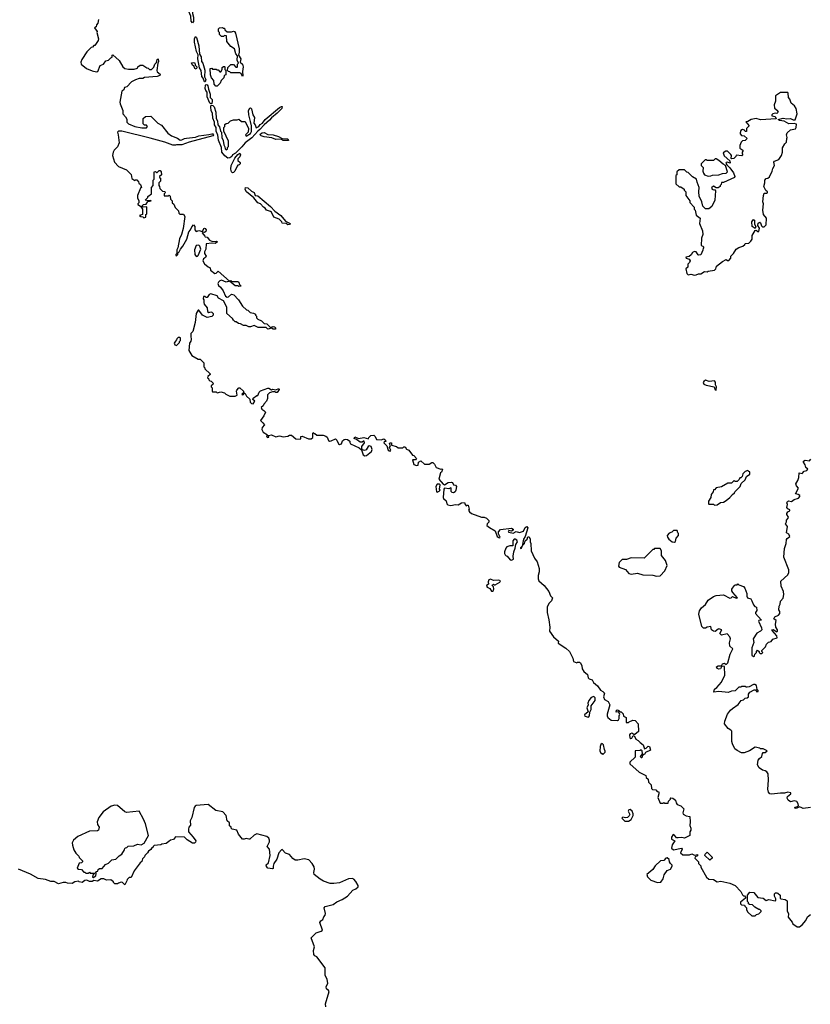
# Model space of a CAD drawing. Extents: x 2240384 to 2404287, y 351326 to 526670.
# Tile 83 of 256: x 2354625 to 2363354, y 383272 to 394135. Entities that reach past the tile are written whole.
import ezdxf

# ---------------------------------------------------------------- set-up
doc = ezdxf.new("R2010")
doc.units = 0

msp = doc.modelspace()

# ---------------------------------------------------------------- linework, layer by layer
at = {"layer": '0CON20XD'}
for points in [[(2356535, 394100), (2356518, 394118), (2356514, 394174), (2356494, 394224), (2356505, 394290), (2356516, 394286), (2356526, 394266), (2356532, 394202), (2356543, 394163), (2356546, 394114), (2356535, 394100)], [(2355495, 394138), (2355487, 394095), (2355473, 394077), (2355470, 394055), (2355450, 394045), (2355480, 394005), (2355478, 393995), (2355497, 393925), (2355492, 393905), (2355455, 393850), (2355445, 393850), (2355428, 393832), (2355415, 393830), (2355365, 393782), (2355312, 393695), (2355302, 393665), (2355303, 393643), (2355362, 393595), (2355425, 393571), (2355475, 393560), (2355488, 393565), (2355515, 393630), (2355550, 393645), (2355575, 393680), (2355605, 393690), (2355630, 393715), (2355645, 393720), (2355648, 393742), (2355655, 393748), (2355723, 393683), (2355764, 393614), (2355785, 393597), (2355825, 393588), (2355889, 393591), (2355925, 393600), (2355930, 393615), (2355955, 393632), (2355985, 393632), (2356030, 393605), (2356045, 393600), (2356060, 393585), (2356080, 393585), (2356105, 393612), (2356117, 393643), (2356136, 393664), (2356145, 393697), (2356155, 393702), (2356158, 393675), (2356150, 393655), (2356139, 393575), (2356145, 393559), (2356176, 393535), (2356171, 393519), (2356145, 393508), (2356005, 393497), (2355985, 393488), (2355945, 393488), (2355905, 393472), (2355861, 393449), (2355810, 393395), (2355784, 393386), (2355775, 393360), (2355753, 393345), (2355731, 393225), (2355734, 393205), (2355763, 393135), (2355763, 393095), (2355793, 393063), (2355807, 393037), (2355808, 393005), (2355828, 392985), (2355895, 392956), (2355975, 392941), (2356025, 392942), (2356038, 392958), (2356025, 392970), (2356005, 392970), (2355990, 392985), (2355990, 393045), (2356015, 393068), (2356075, 393072), (2356152, 392995), (2356190, 392970), (2356262, 392882), (2356302, 392855), (2356367, 392827), (2356397, 392807), (2356415, 392808), (2356445, 392823), (2356468, 392828), (2356565, 392838), (2356605, 392854), (2356715, 392867), (2356745, 392877), (2356756, 392876), (2356764, 392865), (2356758, 392852), (2356495, 392784), (2356416, 392754), (2356355, 392756), (2356345, 392750), (2356315, 392750), (2356229, 392785), (2356065, 392829), (2355753, 392905), (2355715, 392905), (2355704, 392895), (2355714, 392864), (2355724, 392775), (2355706, 392734), (2355667, 392695), (2355659, 392675), (2355651, 392635), (2355661, 392601), (2355674, 392564), (2355717, 392517), (2355805, 392480), (2355858, 392428), (2355862, 392382), (2355895, 392360), (2355905, 392370), (2355918, 392368), (2355938, 392348), (2355942, 392332), (2355958, 392318), (2355970, 392285), (2355960, 392275), (2355928, 392195), (2355928, 392168), (2355940, 392135), (2355940, 392115), (2355930, 392105), (2355930, 392095), (2355959, 392079), (2355980, 392045), (2355980, 391985), (2355950, 391975), (2355962, 391962), (2355985, 391960), (2355995, 391950), (2356020, 391955), (2356020, 391985), (2356030, 391995), (2356030, 392065), (2356025, 392070), (2355988, 392068), (2355980, 392075), (2355980, 392085), (2355993, 392097), (2356022, 392098), (2356042, 392128), (2356078, 392135), (2356075, 392140), (2356045, 392138), (2356010, 392145), (2356040, 392175), (2356040, 392185), (2356080, 392215), (2356080, 392285), (2356100, 392305), (2356100, 392365), (2356110, 392375), (2356110, 392455), (2356125, 392460), (2356135, 392450), (2356145, 392450), (2356165, 392470), (2356175, 392470), (2356188, 392458), (2356190, 392425), (2356170, 392405), (2356170, 392395), (2356180, 392385), (2356180, 392355), (2356160, 392335), (2356160, 392305), (2356170, 392295), (2356172, 392272), (2356202, 392242), (2356228, 392238), (2356230, 392225), (2356220, 392215), (2356222, 392192), (2356265, 392192), (2356275, 392200), (2356288, 392188), (2356290, 392155), (2356310, 392135), (2356310, 392115), (2356328, 392098), (2356342, 392062), (2356378, 392028), (2356382, 392002), (2356395, 391990), (2356435, 391990), (2356448, 391965), (2356429, 391831), (2356412, 391765), (2356391, 391719), (2356372, 391618), (2356360, 391595), (2356360, 391555), (2356350, 391545), (2356350, 391535), (2356355, 391530), (2356370, 391545), (2356372, 391558), (2356387, 391573), (2356400, 391605), (2356428, 391635), (2356472, 391715), (2356492, 391795), (2356510, 391815), (2356525, 391850), (2356545, 391870), (2356560, 391855), (2356560, 391815), (2356575, 391800), (2356605, 391810), (2356645, 391800), (2356658, 391832), (2356665, 391836), (2356675, 391831), (2356684, 391815), (2356681, 391799), (2356665, 391787), (2356645, 391790), (2356640, 391785), (2356668, 391745), (2356675, 391738), (2356695, 391734), (2356722, 391702), (2356755, 391689), (2356795, 391693), (2356810, 391685), (2356785, 391667), (2356745, 391671), (2356686, 391664), (2356679, 391605), (2356664, 391575), (2356666, 391555), (2356683, 391525), (2356678, 391512), (2356653, 391495), (2356649, 391475), (2356665, 391443), (2356705, 391410), (2356728, 391398), (2356732, 391372), (2356780, 391335), (2356795, 391338), (2356815, 391360), (2356940, 391250), (2356955, 391257), (2356968, 391248), (2357035, 391247), (2357045, 391240), (2357052, 391212), (2357070, 391195), (2357045, 391190), (2357038, 391198), (2357005, 391200), (2356940, 391250), (2356905, 391238), (2356855, 391260), (2356836, 391254), (2356819, 391241), (2356813, 391225), (2356822, 391202), (2356843, 391183), (2356872, 391142), (2356898, 391085), (2356915, 391074), (2356931, 391079)], [(2357085, 393510), (2357070, 393540), (2357057, 393547), (2356955, 393550), (2356945, 393560), (2356932, 393562), (2356920, 393575), (2356922, 393608), (2356955, 393640), (2356985, 393640), (2357012, 393612), (2357025, 393610), (2357030, 393615), (2357030, 393645), (2357040, 393655), (2357027, 393687), (2357030, 393735), (2357010, 393760), (2356998, 393815), (2356955, 393840), (2356912, 393895), (2356908, 393958), (2356885, 393960), (2356875, 393950), (2356855, 393950), (2356833, 393973), (2356830, 393995), (2356820, 394005), (2356820, 394035), (2356833, 394047), (2356865, 394050), (2356875, 394040), (2356885, 394040), (2356892, 394022), (2356915, 394000), (2356965, 394000), (2356985, 394010), (2356996, 394006), (2357008, 393988), (2357047, 393815), (2357049, 393775), (2357042, 393742), (2357066, 393705), (2357060, 393665), (2357084, 393644), (2357094, 393615), (2357087, 393565), (2357090, 393515), (2357085, 393510)], [(2356675, 393449), (2356665, 393450), (2356651, 393491), (2356637, 393507), (2356628, 393575), (2356611, 393605), (2356593, 393703), (2356597, 393747), (2356577, 393785), (2356557, 393887), (2356557, 393923), (2356565, 393949), (2356578, 393938), (2356602, 393845), (2356610, 393755), (2356630, 393725), (2356631, 393675), (2356649, 393655), (2356668, 393578), (2356666, 393505), (2356681, 393475), (2356675, 393449)], [(2356575, 393591), (2356559, 393595), (2356547, 393627), (2356534, 393634), (2356522, 393658), (2356545, 393664), (2356558, 393658), (2356563, 393633), (2356580, 393615), (2356582, 393605), (2356575, 393591)], [(2356805, 393400), (2356792, 393402), (2356773, 393423), (2356768, 393465), (2356742, 393495), (2356733, 393527), (2356730, 393595), (2356745, 393600), (2356755, 393590), (2356795, 393590), (2356805, 393580), (2356815, 393580), (2356835, 393560), (2356845, 393560), (2356860, 393585), (2356862, 393608), (2356875, 393620), (2356885, 393620), (2356890, 393615), (2356890, 393585), (2356900, 393575), (2356900, 393525), (2356882, 393518), (2356878, 393492), (2356850, 393465), (2356840, 393435), (2356805, 393400)], [(2356735, 393207), (2356725, 393213), (2356694, 393284), (2356694, 393335), (2356679, 393355), (2356673, 393375), (2356677, 393413), (2356685, 393419), (2356696, 393416), (2356703, 393405), (2356709, 393369), (2356729, 393315), (2356730, 393275), (2356749, 393255), (2356752, 393235), (2356745, 393212), (2356735, 393207)], [(2362075, 391318), (2362095, 391322), (2362118, 391332), (2362147, 391333), (2362185, 391358), (2362215, 391352), (2362228, 391362), (2362297, 391373), (2362310, 391385), (2362320, 391415), (2362385, 391468), (2362425, 391490), (2362438, 391478), (2362455, 391478), (2362476, 391504), (2362478, 391525), (2362507, 391555), (2362535, 391602), (2362565, 391622), (2362610, 391635), (2362630, 391655), (2362633, 391667), (2362675, 391670), (2362699, 391691), (2362712, 391715), (2362712, 391755), (2362745, 391810), (2362755, 391812), (2362775, 391798), (2362785, 391800), (2362792, 391835), (2362773, 391865), (2362778, 391892), (2362795, 391900), (2362804, 391894), (2362815, 391860), (2362825, 391850), (2362845, 391850), (2362867, 391873), (2362870, 391945), (2362838, 391985), (2362828, 392035), (2362838, 392105), (2362830, 392125), (2362838, 392195), (2362845, 392220), (2362875, 392220), (2362880, 392225), (2362880, 392235), (2362862, 392252), (2362842, 392295), (2362852, 392335), (2362852, 392365), (2362865, 392382), (2362885, 392386), (2362905, 392402), (2362934, 392465), (2362939, 392495), (2362957, 392525), (2362952, 392565), (2362958, 392575), (2363005, 392593), (2363034, 392636), (2363048, 392672), (2363045, 392720), (2363072, 392765), (2363092, 392785), (2363096, 392824), (2363100, 392835), (2363092, 392865), (2363100, 392885), (2363135, 392920), (2363189, 392931), (2363198, 392945), (2363202, 392982), (2363175, 392989), (2363116, 392986), (2363065, 393015), (2363013, 393023), (2363000, 393035), (2363055, 393048), (2363095, 393041), (2363135, 393044), (2363165, 393032), (2363185, 393032), (2363207, 393095), (2363198, 393155), (2363180, 393185), (2363142, 393215), (2363127, 393257), (2363112, 393275), (2363110, 393325), (2363105, 393330), (2363025, 393330), (2362970, 393295), (2362968, 393235), (2362953, 393195), (2362958, 393158), (2362990, 393135), (2362990, 393125), (2363000, 393115), (2362985, 393100), (2362965, 393102), (2362940, 393095), (2362930, 393085), (2362930, 393075), (2362967, 393067), (2362977, 393043), (2362805, 393030), (2362755, 393046), (2362700, 393035), (2362665, 393012), (2362642, 393008), (2362677, 392965), (2362650, 392935), (2362648, 392902), (2362635, 392900), (2362627, 392917), (2362605, 392924), (2362585, 392914), (2362578, 392888), (2362580, 392875), (2362595, 392858), (2362625, 392852), (2362656, 392826), (2362636, 392804), (2362605, 392797), (2362590, 392785), (2362574, 392746), (2362577, 392717), (2362610, 392695), (2362610, 392685), (2362600, 392675), (2362600, 392655), (2362610, 392645), (2362597, 392633), (2362535, 392640), (2362530, 392625), (2362510, 392605), (2362485, 392600), (2362480, 392605), (2362483, 392635), (2362478, 392648), (2362440, 392685), (2362420, 392685), (2362392, 392665), (2362404, 392634), (2362467, 392577), (2362468, 392552), (2362435, 392562), (2362425, 392560), (2362423, 392553), (2362432, 392532), (2362465, 392500), (2362506, 392446), (2362520, 392405), (2362518, 392395), (2362395, 392340), (2362372, 392338), (2362370, 392315), (2362360, 392305), (2362360, 392295), (2362335, 392280), (2362315, 392280), (2362285, 392297), (2362268, 392285), (2362263, 392275), (2362270, 392265), (2362285, 392258), (2362295, 392260), (2362308, 392248), (2362300, 392145), (2362267, 392073), (2362235, 392048), (2362195, 392050), (2362168, 392078), (2362157, 392127), (2362128, 392188), (2362122, 392235), (2362127, 392285), (2362103, 392343), (2362096, 392376), (2362055, 392400), (2362018, 392438), (2362005, 392450), (2361992, 392452), (2361965, 392480), (2361905, 392480), (2361882, 392458), (2361880, 392425), (2361870, 392415), (2361870, 392325), (2361905, 392290), (2361925, 392290), (2361960, 392265), (2361960, 392255), (2361980, 392235), (2361980, 392195), (2362022, 392135), (2362025, 392120), (2362070, 392065), (2362070, 392045), (2362082, 392032), (2362095, 391980), (2362138, 391945), (2362132, 391885), (2362162, 391805), (2362168, 391765), (2362152, 391725), (2362150, 391645), (2362168, 391638), (2362180, 391625), (2362170, 391615), (2362167, 391593), (2362145, 391540), (2362125, 391538), (2362115, 391542), (2362093, 391573), (2362077, 391577), (2362055, 391568), (2362040, 391540), (2362015, 391522), (2361980, 391515), (2361982, 391505), (2362015, 391492), (2362028, 391475), (2362020, 391455), (2362003, 391437), (2362000, 391405), (2361980, 391385), (2361990, 391335), (2362005, 391320), (2362035, 391328), (2362075, 391318)], [(2356925, 392609), (2356892, 392632), (2356858, 392675), (2356854, 392724), (2356820, 392805), (2356812, 392862), (2356795, 392905), (2356793, 392945), (2356778, 392975), (2356776, 393006), (2356758, 393048), (2356754, 393104), (2356738, 393128), (2356734, 393175), (2356738, 393192), (2356758, 393188), (2356772, 393172), (2356790, 393115), (2356794, 393044), (2356808, 393018), (2356814, 392974), (2356833, 392953), (2356843, 392905), (2356852, 392895), (2356856, 392835), (2356873, 392803), (2356878, 392755), (2356892, 392732), (2356895, 392710), (2356905, 392700), (2356918, 392712), (2356920, 392725), (2356930, 392735), (2356930, 392795), (2356880, 392905), (2356880, 392945), (2356890, 392955), (2356892, 392978), (2356905, 392990), (2356928, 392992), (2356952, 393018), (2356985, 393030), (2357025, 393030), (2357045, 393038), (2357075, 393010), (2357115, 393010), (2357150, 392935), (2357148, 392895), (2357120, 392865), (2357125, 392850), (2357175, 392880), (2357185, 392900), (2357186, 392965), (2357175, 393010), (2357154, 393084), (2357153, 393135), (2357165, 393160), (2357175, 393163), (2357183, 393153), (2357201, 393085), (2357217, 393055), (2357212, 392995), (2357226, 392976), (2357235, 392943), (2357265, 392955), (2357282, 392978), (2357307, 392993), (2357337, 393033), (2357493, 393167), (2357515, 393179), (2357525, 393178), (2357518, 393155), (2357468, 393102), (2357407, 393053), (2357385, 393026), (2357325, 392974), (2357278, 392922), (2357254, 392906), (2357188, 392832), (2357115, 392778), (2357079, 392731), (2357007, 392663), (2356976, 392645), (2356966, 392624), (2356945, 392611), (2356925, 392609)], [(2357595, 392802), (2357535, 392802), (2357508, 392818), (2357455, 392814), (2357410, 392830), (2357325, 392842), (2357291, 392855), (2357282, 392865), (2357283, 392875), (2357302, 392888), (2357325, 392891), (2357365, 392869), (2357423, 392863), (2357482, 392845), (2357523, 392823), (2357585, 392819), (2357595, 392802)], [(2356975, 392446), (2356964, 392455), (2356958, 392485), (2356961, 392525), (2357001, 392609), (2357033, 392647), (2357055, 392662), (2357063, 392645), (2357057, 392623), (2357035, 392600), (2357033, 392583), (2357058, 392558), (2357060, 392545), (2357048, 392532), (2357035, 392530), (2357025, 392520), (2357001, 392465), (2356985, 392449), (2356975, 392446)], [(2362225, 392408), (2362255, 392412), (2362275, 392420), (2362345, 392422), (2362385, 392438), (2362425, 392440), (2362440, 392455), (2362418, 392528), (2362392, 392542), (2362345, 392582), (2362315, 392600), (2362305, 392600), (2362285, 392580), (2362215, 392580), (2362205, 392590), (2362192, 392588), (2362150, 392545), (2362150, 392525), (2362170, 392505), (2362168, 392465), (2362173, 392443), (2362185, 392422), (2362225, 392408)], [(2357585, 391873), (2357567, 391887), (2357525, 391892), (2357520, 391905), (2357490, 391935), (2357430, 391955), (2357405, 392010), (2357395, 392020), (2357350, 392035), (2357336, 392056), (2357317, 392067), (2357285, 392102), (2357254, 392114), (2357209, 392169), (2357130, 392235), (2357115, 392260), (2357120, 392285), (2357145, 392280), (2357184, 392244), (2357215, 392228), (2357227, 392197), (2357255, 392192), (2357394, 392075), (2357444, 392024), (2357509, 391975), (2357561, 391911), (2357605, 391890), (2357610, 391885), (2357605, 391874), (2357585, 391873)], [(2362745, 391832), (2362712, 391855), (2362707, 391905), (2362725, 391932), (2362736, 391925), (2362738, 391878), (2362752, 391855), (2362745, 391832)], [(2356585, 391522), (2356595, 391532), (2356624, 391605), (2356616, 391636), (2356605, 391648), (2356575, 391644), (2356556, 391595), (2356559, 391545), (2356565, 391532), (2356585, 391522)], [(2356931, 391079), (2356963, 391107), (2356988, 391098), (2357040, 391045), (2357084, 390974), (2357130, 390935), (2357145, 390930), (2357170, 390905), (2357207, 390897), (2357230, 390885), (2357230, 390875), (2357240, 390865), (2357240, 390845), (2357255, 390830), (2357294, 390814), (2357323, 390783), (2357355, 390780), (2357395, 390740), (2357425, 390750), (2357437, 390747), (2357450, 390735), (2357448, 390722), (2357425, 390720), (2357405, 390730), (2357365, 390722), (2357345, 390740), (2357258, 390738), (2357215, 390760), (2357175, 390748), (2357155, 390748), (2357125, 390760), (2357095, 390760), (2357065, 390780), (2357043, 390783), (2357015, 390800), (2357005, 390800), (2356985, 390820), (2356975, 390840), (2356913, 390893), (2356913, 390965), (2356876, 391035), (2356822, 391062), (2356805, 391089), (2356735, 391112), (2356717, 391103), (2356695, 391070), (2356685, 391070), (2356675, 391080), (2356655, 391080), (2356650, 391055), (2356660, 391045), (2356658, 391015), (2356663, 390995), (2356697, 390957), (2356699, 390915), (2356715, 390904), (2356735, 390912), (2356745, 390910), (2356762, 390892), (2356760, 390875), (2356745, 390860), (2356695, 390848), (2356642, 390875), (2356605, 390930), (2356595, 390930), (2356573, 390895), (2356564, 390795), (2356536, 390695), (2356516, 390674), (2356516, 390644), (2356519, 390605), (2356515, 390587), (2356500, 390565), (2356493, 390485), (2356525, 390430), (2356595, 390390), (2356618, 390388), (2356658, 390348), (2356660, 390305), (2356670, 390295), (2356670, 390285), (2356728, 390228), (2356728, 390222), (2356702, 390198), (2356700, 390185), (2356710, 390175), (2356712, 390162), (2356725, 390150), (2356738, 390148), (2356760, 390125), (2356758, 390112), (2356740, 390095), (2356740, 390085), (2356750, 390075), (2356750, 390035), (2356755, 390030), (2356795, 390030), (2356805, 390020), (2356845, 390028), (2356885, 390020), (2356900, 390005), (2356945, 389982), (2357005, 389980), (2357027, 389993), (2357020, 390035), (2357024, 390046), (2357045, 390073), (2357055, 390073), (2357097, 390035), (2357098, 390022), (2357078, 390005), (2357080, 389995), (2357095, 390000), (2357102, 390018), (2357115, 390012), (2357131, 389981), (2357167, 389947), (2357170, 389915), (2357185, 389900), (2357203, 389897), (2357220, 389925), (2357200, 389945), (2357202, 389958), (2357245, 389990), (2357255, 389990), (2357270, 390025), (2357285, 390040), (2357365, 390070), (2357375, 390070), (2357405, 390052), (2357415, 390058), (2357455, 390052), (2357488, 390068), (2357490, 390055), (2357467, 390023), (2357453, 390023), (2357445, 390030), (2357415, 390030), (2357383, 390017), (2357360, 389995), (2357360, 389955), (2357352, 389928), (2357320, 389895), (2357312, 389875), (2357293, 389855), (2357297, 389837), (2357320, 389825), (2357338, 389805), (2357322, 389765), (2357283, 389715), (2357309, 389689), (2357330, 389665), (2357302, 389635), (2357298, 389615), (2357315, 389583), (2357362, 389555), (2357352, 389535), (2357360, 389525), (2357375, 389530), (2357372, 389548), (2357405, 389556), (2357454, 389534), (2357495, 389544), (2357535, 389532), (2357585, 389541), (2357605, 389552), (2357625, 389552), (2357675, 389511), (2357722, 389508), (2357730, 389515), (2357730, 389535), (2357745, 389540), (2357815, 389512), (2357845, 389510), (2357860, 389525), (2357860, 389575), (2357865, 389580), (2357875, 389570), (2357885, 389570), (2357905, 389550), (2357975, 389552), (2358005, 389540), (2358019, 389529), (2358034, 389494), (2358045, 389487), (2358065, 389489), (2358112, 389512), (2358128, 389498), (2358144, 389455), (2358155, 389448), (2358178, 389455), (2358191, 389489), (2358206, 389504), (2358225, 389509), (2358245, 389504), (2358272, 389485), (2358271, 389471), (2358278, 389455), (2358373, 389413), (2358398, 389388), (2358416, 389335), (2358435, 389324), (2358455, 389328), (2358508, 389372), (2358516, 389395), (2358506, 389425), (2358485, 389433), (2358474, 389426), (2358451, 389389), (2358434, 389384), (2358410, 389390), (2358402, 389402), (2358404, 389425), (2358431, 389465), (2358427, 389485), (2358420, 389485), (2358405, 389473), (2358384, 389474), (2358345, 389503), (2358318, 389515), (2358325, 389532), (2358365, 389516), (2358425, 389527), (2358475, 389510), (2358480, 389525), (2358503, 389547), (2358535, 389550), (2358550, 389535), (2358563, 389503), (2358615, 389500), (2358645, 389510), (2358665, 389498), (2358667, 389483), (2358651, 389479), (2358644, 389465), (2358678, 389435), (2358694, 389385), (2358705, 389377), (2358716, 389374), (2358722, 389385), (2358710, 389415), (2358720, 389435), (2358710, 389455), (2358713, 389467), (2358730, 389465), (2358732, 389442), (2358787, 389427), (2358805, 389412), (2358855, 389410), (2358868, 389422), (2358882, 389422), (2358897, 389397), (2358920, 389385), (2358962, 389332), (2358978, 389328), (2359007, 389295), (2358995, 389278), (2358962, 389278), (2358977, 389227), (2359005, 389218), (2359025, 389222), (2359030, 389255), (2359055, 389267), (2359095, 389232), (2359145, 389232), (2359175, 389250), (2359185, 389250), (2359205, 389230), (2359223, 389193), (2359275, 389178), (2359285, 389180), (2359292, 389172), (2359282, 389145), (2359272, 389135), (2359252, 389065), (2359300, 389010), (2359315, 389003), (2359355, 389030), (2359393, 389033), (2359405, 389030), (2359414, 389004), (2359435, 388998), (2359448, 388985), (2359442, 388945), (2359433, 388925), (2359415, 388916), (2359399, 388919), (2359389, 388929), (2359390, 388965), (2359385, 388970), (2359365, 388960), (2359315, 388967), (2359308, 388955), (2359301, 388865), (2359305, 388854), (2359335, 388828), (2359342, 388795), (2359352, 388782), (2359384, 388776), (2359435, 388788), (2359465, 388783), (2359504, 388806), (2359537, 388807), (2359542, 388785), (2359555, 388770), (2359565, 388780), (2359578, 388778), (2359587, 388735), (2359582, 388725), (2359593, 388705), (2359615, 388686), (2359725, 388647), (2359755, 388648), (2359780, 388635), (2359805, 388610), (2359805, 388590), (2359788, 388575), (2359782, 388555), (2359812, 388532), (2359876, 388496), (2359898, 388435), (2359915, 388422), (2359925, 388420), (2359930, 388425), (2359913, 388463), (2359910, 388485), (2359935, 388510), (2360055, 388526), (2360073, 388515), (2360073, 388505), (2360055, 388492), (2360025, 388498), (2360020, 388485), (2360025, 388480), (2360075, 388472), (2360105, 388490), (2360145, 388478), (2360189, 388491), (2360205, 388533), (2360225, 388544), (2360235, 388530), (2360206, 388435), (2360188, 388405), (2360172, 388328), (2360155, 388308), (2360155, 388300), (2360167, 388305), (2360178, 388335), (2360197, 388355), (2360207, 388385), (2360228, 388405), (2360235, 388430), (2360250, 388430), (2360260, 388405), (2360260, 388375), (2360268, 388355), (2360272, 388275), (2360310, 388195), (2360340, 388155), (2360362, 388082), (2360362, 388045), (2360348, 388005), (2360348, 387965), (2360358, 387945), (2360415, 387893), (2360467, 387825), (2360485, 387780), (2360508, 387755), (2360498, 387725), (2360468, 387695), (2360447, 387655), (2360447, 387595), (2360469, 387515), (2360480, 387435), (2360475, 387390), (2360519, 387325), (2360575, 387280), (2360570, 387255), (2360655, 387200), (2360696, 387165), (2360732, 387092), (2360740, 387055), (2360775, 387038), (2360785, 387048), (2360805, 387048), (2360815, 387038), (2360833, 387005), (2360834, 386975), (2360853, 386943), (2360895, 386910), (2360903, 386875), (2360913, 386863), (2360945, 386852), (2360961, 386821), (2361006, 386786), (2361037, 386737), (2361065, 386722), (2361080, 386705), (2361072, 386665), (2361082, 386635), (2361123, 386613), (2361140, 386575), (2361110, 386475), (2361110, 386455), (2361118, 386438), (2361157, 386407), (2361225, 386404), (2361235, 386410), (2361243, 386425), (2361242, 386455), (2361252, 386475), (2361238, 386498), (2361210, 386495), (2361214, 386516), (2361225, 386520), (2361240, 386515), (2361255, 386500), (2361265, 386500), (2361287, 386477), (2361292, 386452), (2361320, 386435), (2361322, 386382), (2361345, 386380), (2361355, 386390), (2361394, 386406), (2361420, 386405), (2361452, 386365), (2361457, 386283), (2361415, 386250), (2361405, 386250), (2361385, 386263), (2361365, 386257), (2361359, 386245), (2361361, 386211), (2361374, 386204), (2361385, 386208), (2361395, 386230), (2361408, 386238), (2361428, 386198), (2361455, 386183), (2361475, 386160), (2361510, 386135), (2361525, 386090), (2361543, 386097), (2361565, 386120), (2361577, 386117), (2361590, 386075), (2361535, 386050), (2361525, 386030), (2361515, 386030), (2361502, 386018), (2361495, 385990), (2361485, 385990), (2361480, 386005), (2361500, 386035), (2361498, 386068), (2361485, 386080), (2361475, 386072), (2361422, 386068), (2361422, 385998), (2361360, 385945), (2361362, 385925)], [(2356355, 390542), (2356390, 390575), (2356390, 390585), (2356400, 390595), (2356400, 390625), (2356395, 390630), (2356375, 390630), (2356360, 390615), (2356358, 390602), (2356345, 390590), (2356332, 390565), (2356337, 390547), (2356355, 390542)], [(2362315, 390048), (2362320, 390085), (2362307, 390107), (2362306, 390135), (2362295, 390151), (2362236, 390144), (2362195, 390157), (2362178, 390145), (2362172, 390132), (2362180, 390115), (2362205, 390104), (2362294, 390084), (2362305, 390050), (2362315, 390048)], [(2362790, 387165), (2362790, 387155), (2362802, 387142), (2362818, 387142), (2362830, 387155), (2362820, 387165), (2362820, 387175), (2362860, 387215), (2362870, 387245), (2362893, 387267), (2362920, 387275), (2362940, 387300), (2362988, 387315), (2362985, 387338), (2362932, 387395), (2362930, 387405), (2362945, 387408), (2362985, 387383), (2362992, 387388), (2362990, 387405), (2362972, 387435), (2362968, 387465), (2362978, 387505), (2362950, 387525), (2362962, 387548), (2363003, 387567), (2363018, 387585), (2363016, 387606), (2363008, 387625), (2363010, 387665), (2363022, 387688), (2363025, 387720), (2363056, 387754), (2363062, 387795), (2363057, 387827), (2363032, 387885), (2363028, 387942), (2363105, 388010), (2363118, 388035), (2363117, 388065), (2363062, 388205), (2363068, 388302), (2363088, 388355), (2363091, 388399), (2363097, 388413), (2363127, 388433), (2363115, 388458), (2363092, 388475), (2363102, 388545), (2363080, 388575), (2363090, 388595), (2363090, 388615), (2363110, 388635), (2363112, 388645), (2363093, 388675), (2363094, 388686), (2363104, 388706), (2363128, 388715), (2363126, 388726), (2363105, 388738), (2363094, 388754), (2363103, 388785), (2363093, 388805), (2363101, 388819), (2363113, 388827), (2363145, 388820), (2363175, 388843), (2363225, 388858), (2363240, 388875), (2363240, 388885), (2363220, 388895), (2363190, 388905), (2363222, 388965), (2363202, 388992), (2363194, 389016), (2363217, 389053), (2363227, 389083), (2363230, 389135), (2363265, 389130), (2363287, 389153), (2363317, 389163), (2363328, 389175), (2363303, 389193), (2363298, 389225), (2363278, 389255), (2363280, 389265), (2363297, 389277), (2363345, 389270), (2363360, 389285)], [(2362295, 388780), (2362325, 388782), (2362363, 388807), (2362395, 388812), (2362425, 388832), (2362465, 388862), (2362493, 388897), (2362516, 388914), (2362520, 388925), (2362578, 388985), (2362592, 389018), (2362635, 389060), (2362650, 389095), (2362688, 389122), (2362688, 389148), (2362675, 389150), (2362665, 389160), (2362635, 389150), (2362610, 389125), (2362600, 389095), (2362588, 389082), (2362575, 389080), (2362568, 389062), (2362545, 389040), (2362525, 389040), (2362515, 389050), (2362485, 389020), (2362445, 389020), (2362375, 388980), (2362315, 388970), (2362295, 388950), (2362285, 388950), (2362280, 388925), (2362260, 388895), (2362257, 388863), (2362230, 388825), (2362230, 388795), (2362235, 388790), (2362285, 388790), (2362295, 388780)], [(2359235, 388923), (2359257, 388933), (2359268, 388945), (2359262, 388955), (2359268, 389005), (2359255, 389012), (2359235, 389012), (2359218, 388985), (2359228, 388928), (2359235, 388923)], [(2361855, 388370), (2361865, 388380), (2361872, 388415), (2361900, 388445), (2361900, 388465), (2361890, 388475), (2361885, 388500), (2361845, 388500), (2361825, 388480), (2361795, 388470), (2361772, 388445), (2361778, 388425), (2361793, 388405), (2361830, 388375), (2361855, 388370)], [(2360055, 388174), (2360078, 388185), (2360072, 388215), (2360079, 388265), (2360096, 388305), (2360103, 388347), (2360120, 388375), (2360113, 388393), (2360095, 388403), (2360085, 388403), (2360071, 388385), (2360068, 388332), (2360035, 388330), (2360005, 388318), (2359992, 388305), (2359978, 388265), (2359978, 388245), (2359985, 388230), (2359995, 388220), (2360008, 388218), (2360042, 388175), (2360055, 388174)], [(2361657, 387997), (2361695, 388000), (2361746, 388055), (2361773, 388115), (2361755, 388170), (2361710, 388225), (2361710, 388275), (2361695, 388300), (2361635, 388300), (2361625, 388290), (2361615, 388290), (2361520, 388195), (2361375, 388198), (2361325, 388180), (2361275, 388180), (2361243, 388147), (2361238, 388105), (2361244, 388094), (2361315, 388068), (2361352, 388025), (2361375, 388017), (2361445, 388028), (2361505, 388010), (2361614, 388006), (2361657, 387997)], [(2359845, 387832), (2359855, 387838), (2359861, 387855), (2359857, 387877), (2359843, 387893), (2359845, 387900), (2359855, 387908), (2359865, 387900), (2359875, 387902), (2359925, 387931), (2359932, 387945), (2359915, 387952), (2359858, 387948), (2359825, 387964), (2359804, 387956), (2359799, 387935), (2359802, 387908), (2359782, 387895), (2359780, 387885), (2359785, 387873), (2359815, 387858), (2359835, 387832), (2359845, 387832)], [(2363355, 385442), (2363275, 385433), (2363260, 385440), (2363235, 385451), (2363205, 385437), (2363185, 385434), (2363184, 385446), (2363214, 385456), (2363224, 385466), (2363221, 385485), (2363205, 385509), (2363175, 385518), (2363135, 385506), (2363110, 385525), (2363100, 385545), (2363102, 385565), (2363140, 385595), (2363137, 385607), (2363105, 385612), (2363068, 385602), (2363025, 385602), (2362925, 385589), (2362907, 385595), (2362893, 385613), (2362884, 385646), (2362893, 385745), (2362888, 385815), (2362875, 385837), (2362855, 385850), (2362825, 385857), (2362790, 385880), (2362772, 385915), (2362780, 385965), (2362792, 385985), (2362818, 386005), (2362825, 386040), (2362835, 386050), (2362855, 386050), (2362878, 386068), (2362835, 386090), (2362805, 386090), (2362795, 386100), (2362745, 386108), (2362682, 386068), (2362625, 386048), (2362595, 386048), (2362545, 386072), (2362522, 386092), (2362494, 386145), (2362487, 386173), (2362488, 386285), (2362478, 386298), (2362448, 386315), (2362408, 386365), (2362410, 386395), (2362440, 386475), (2362471, 386519), (2362493, 386537), (2362559, 386581), (2362590, 386625), (2362615, 386630), (2362635, 386650), (2362658, 386652), (2362670, 386665), (2362670, 386695), (2362688, 386715), (2362735, 386741), (2362750, 386740), (2362765, 386721), (2362777, 386723), (2362778, 386735), (2362766, 386746), (2362760, 386790), (2362742, 386802), (2362725, 386802), (2362680, 386775), (2362655, 386770), (2362645, 386770), (2362635, 386780), (2362595, 386780), (2362585, 386770), (2362565, 386770), (2362525, 386730), (2362485, 386728), (2362446, 386714), (2362345, 386722), (2362290, 386715), (2362295, 386750), (2362323, 386767), (2362373, 386825), (2362410, 386905), (2362408, 386998), (2362378, 387002), (2362361, 386975), (2362345, 386968), (2362325, 386977), (2362320, 386995), (2362335, 387007), (2362372, 387008), (2362385, 387027), (2362405, 387037), (2362425, 387020), (2362445, 387040), (2362468, 387135), (2362498, 387195), (2362464, 387224), (2362460, 387260), (2362472, 387305), (2362466, 387326), (2362435, 387358), (2362375, 387346), (2362356, 387365), (2362378, 387405), (2362345, 387413), (2362335, 387412), (2362305, 387387), (2362285, 387390), (2362264, 387404), (2362255, 387440), (2362215, 387432), (2362195, 387422), (2362173, 387423), (2362155, 387440), (2362122, 387575), (2362129, 387615), (2362154, 387646), (2362198, 387682), (2362228, 387732), (2362285, 387770), (2362315, 387782), (2362395, 387790), (2362467, 387753), (2362480, 387755), (2362495, 387772), (2362535, 387753), (2362550, 387755), (2362497, 387815), (2362487, 387835), (2362488, 387852), (2362512, 387888), (2362525, 387900), (2362545, 387900), (2362555, 387910), (2362565, 387900), (2362615, 387880), (2362630, 387865), (2362652, 387805), (2362652, 387775), (2362660, 387755), (2362696, 387746), (2362710, 387725), (2362725, 387680), (2362742, 387662), (2362760, 387655), (2362762, 387618), (2362748, 387595), (2362750, 387585), (2362810, 387515), (2362810, 387510), (2362785, 387508), (2362782, 387498), (2362816, 387425), (2362818, 387405), (2362805, 387388), (2362765, 387367), (2362722, 387305), (2362730, 387265), (2362710, 387205), (2362710, 387125), (2362725, 387110), (2362738, 387112), (2362740, 387135), (2362760, 387155), (2362760, 387165), (2362772, 387178), (2362790, 387165)], [(2360905, 386441), (2360916, 386455), (2360918, 386495), (2360933, 386525), (2360933, 386567), (2360978, 386625), (2360978, 386655), (2360965, 386668), (2360934, 386656), (2360908, 386625), (2360898, 386595), (2360900, 386575), (2360888, 386545), (2360902, 386498), (2360862, 386465), (2360865, 386452), (2360905, 386441)], [(2361065, 386030), (2361090, 386055), (2361090, 386065), (2361080, 386085), (2361070, 386135), (2361055, 386150), (2361042, 386138), (2361033, 386117), (2361030, 386065), (2361045, 386040), (2361055, 386040), (2361065, 386030)], [(2361362, 385925), (2361464, 385835), (2361538, 385795), (2361542, 385775), (2361563, 385755), (2361568, 385725), (2361598, 385695), (2361600, 385655), (2361613, 385643), (2361647, 385637), (2361665, 385620), (2361680, 385615), (2361682, 385595), (2361670, 385555), (2361695, 385490), (2361725, 385490), (2361735, 385500), (2361745, 385490), (2361785, 385490), (2361790, 385515), (2361810, 385535), (2361810, 385545), (2361815, 385550), (2361835, 385548), (2361866, 385526), (2361874, 385494), (2361885, 385478), (2361925, 385463), (2361958, 385428), (2361948, 385385), (2361951, 385371), (2361985, 385350), (2362023, 385343), (2362029, 385285), (2362024, 385245), (2362034, 385215), (2362034, 385195), (2362024, 385175), (2362024, 385136), (2361965, 385106), (2361935, 385111), (2361895, 385109), (2361875, 385110), (2361855, 385140), (2361840, 385145), (2361820, 385115), (2361820, 385095), (2361860, 385075), (2361830, 385030), (2361820, 384995), (2361845, 384978), (2361930, 384995), (2361938, 384985), (2361922, 384945), (2361945, 384921), (2362019, 384921), (2362045, 384932), (2362075, 384918), (2362107, 384927), (2362108, 384912), (2362082, 384898), (2362080, 384885), (2362120, 384845), (2362120, 384825), (2362145, 384800), (2362147, 384787), (2362208, 384675), (2362234, 384654), (2362285, 384649), (2362325, 384622), (2362365, 384630), (2362465, 384609), (2362525, 384582), (2362586, 384516), (2362605, 384480), (2362615, 384470), (2362628, 384468), (2362640, 384455), (2362638, 384442), (2362582, 384398), (2362582, 384382), (2362595, 384370), (2362628, 384368), (2362630, 384355), (2362650, 384335), (2362650, 384315), (2362665, 384290), (2362708, 384248), (2362745, 384250), (2362758, 384262), (2362785, 384270), (2362810, 384295), (2362810, 384305), (2362795, 384320), (2362785, 384320), (2362740, 384345), (2362715, 384370), (2362682, 384372), (2362672, 384382), (2362670, 384395), (2362660, 384405), (2362660, 384475), (2362685, 384510), (2362730, 384505), (2362775, 384450), (2362833, 384443), (2362865, 384416), (2362895, 384430), (2362965, 384413), (2362972, 384418), (2362973, 384435), (2362958, 384465), (2362958, 384492), (2362968, 384502), (2362985, 384502), (2362995, 384500), (2363020, 384475), (2363020, 384445), (2363030, 384435), (2363075, 384428), (2363100, 384415), (2363100, 384305), (2363112, 384272), (2363110, 384235), (2363155, 384180), (2363162, 384162), (2363208, 384128), (2363235, 384128), (2363265, 384148), (2363304, 384196), (2363322, 384238), (2363355, 384262)], [(2358006, 383245), (2358003, 383277), (2358042, 383412), (2358036, 383426), (2358012, 383445), (2358009, 383465), (2358026, 383505), (2358019, 383545), (2357999, 383595), (2357998, 383675), (2357906, 383796), (2357885, 383807), (2357872, 383822), (2357868, 383865), (2357882, 383905), (2357842, 384005), (2357898, 384062), (2357952, 384078), (2357968, 384092), (2357939, 384175), (2357950, 384195), (2357973, 384207), (2357982, 384238), (2357998, 384255), (2358001, 384275), (2357988, 384335), (2357997, 384353), (2358085, 384372), (2358127, 384403), (2358185, 384427), (2358243, 384467), (2358305, 384531), (2358338, 384545), (2358363, 384567), (2358361, 384585), (2358338, 384628), (2358315, 384654), (2358295, 384662), (2358255, 384656), (2358157, 384613), (2358095, 384607), (2358055, 384605), (2357980, 384630), (2357942, 384652), (2357876, 384705), (2357872, 384725), (2357881, 384765), (2357875, 384790), (2357856, 384825), (2357817, 384867), (2357765, 384879), (2357695, 384862), (2357665, 384864), (2357641, 384881), (2357605, 384925), (2357561, 384941), (2357525, 384980), (2357515, 384978), (2357488, 384945), (2357466, 384874), (2357433, 384825), (2357423, 384795), (2357425, 384772), (2357415, 384768), (2357365, 384773), (2357351, 384791), (2357348, 384812), (2357371, 384835), (2357389, 384915), (2357384, 384985), (2357358, 385015), (2357384, 385066), (2357385, 385085), (2357376, 385105), (2357355, 385125), (2357245, 385152), (2357215, 385138), (2357165, 385096), (2357154, 385094), (2357125, 385100), (2357105, 385093), (2357085, 385096), (2357041, 385151), (2357023, 385193), (2356973, 385203), (2356960, 385215), (2356960, 385225), (2356943, 385243), (2356940, 385275), (2356916, 385296), (2356904, 385354), (2356870, 385395), (2356790, 385410), (2356705, 385475), (2356573, 385467), (2356561, 385459), (2356553, 385445), (2356527, 385335), (2356508, 385295), (2356512, 385248), (2356492, 385228), (2356488, 385205), (2356488, 385175), (2356542, 385115), (2356570, 385075), (2356568, 385062), (2356555, 385050), (2356535, 385050), (2356476, 385086), (2356445, 385118), (2356345, 385120), (2356325, 385092), (2356290, 385085), (2356273, 385067), (2356242, 385048), (2356195, 385040), (2356185, 385032), (2356110, 385025), (2356100, 385015), (2356100, 385005), (2356085, 385000), (2356075, 384980), (2356047, 384963), (2356036, 384944), (2356008, 384915), (2356005, 384900), (2355982, 384878), (2355973, 384847), (2355955, 384832), (2355888, 384745), (2355855, 384672), (2355835, 384670), (2355812, 384648), (2355810, 384635), (2355785, 384590), (2355760, 384615), (2355745, 384620), (2355715, 384610), (2355705, 384600), (2355675, 384600), (2355660, 384615), (2355660, 384625), (2355630, 384645), (2355585, 384643), (2355555, 384658), (2355525, 384657), (2355485, 384632), (2355445, 384638), (2355425, 384628), (2355395, 384627), (2355365, 384642), (2355345, 384638), (2355315, 384618), (2355283, 384623), (2355275, 384630), (2355235, 384622), (2355205, 384607), (2355155, 384608), (2355136, 384616), (2355105, 384618), (2355055, 384602), (2355005, 384628), (2354968, 384628), (2354909, 384649), (2354830, 384660), (2354745, 384710), (2354613, 384763)], [(2355435, 384672), (2355465, 384690), (2355470, 384715), (2355460, 384725), (2355472, 384738), (2355488, 384742), (2355492, 384758), (2355505, 384770), (2355535, 384770), (2355574, 384816), (2355605, 384830), (2355643, 384867), (2355688, 384872), (2355725, 384910), (2355755, 384928), (2355782, 384975), (2355785, 384990), (2355795, 385000), (2355808, 385002), (2355822, 385018), (2355885, 385020), (2355925, 385039), (2355965, 385030), (2355999, 385051), (2356049, 385135), (2356013, 385265), (2355994, 385315), (2355945, 385402), (2355805, 385387), (2355786, 385396), (2355705, 385467), (2355675, 385470), (2355635, 385457), (2355547, 385395), (2355500, 385335), (2355480, 385285), (2355483, 385255), (2355502, 385225), (2355496, 385194), (2355483, 385187), (2355395, 385183), (2355267, 385123), (2355220, 385085), (2355206, 385054), (2355207, 385027), (2355222, 384975), (2355245, 384940), (2355278, 384908), (2355282, 384892), (2355320, 384855), (2355320, 384845), (2355308, 384832), (2355282, 384828), (2355260, 384775), (2355273, 384763), (2355308, 384758), (2355332, 384732), (2355345, 384730), (2355355, 384720), (2355385, 384720), (2355395, 384730), (2355405, 384720), (2355448, 384718), (2355448, 384712), (2355432, 384698), (2355430, 384675), (2355435, 384672)], [(2361345, 385293), (2361375, 385312), (2361400, 385355), (2361400, 385375), (2361387, 385405), (2361365, 385422), (2361351, 385419), (2361343, 385405), (2361360, 385365), (2361355, 385350), (2361337, 385333), (2361315, 385328), (2361285, 385338), (2361273, 385325), (2361305, 385294), (2361345, 385293)], [(2361667, 384617), (2361705, 384620), (2361730, 384655), (2361739, 384701), (2361775, 384748), (2361810, 384765), (2361830, 384795), (2361828, 384808), (2361810, 384825), (2361800, 384845), (2361795, 384870), (2361775, 384888), (2361760, 384885), (2361735, 384860), (2361700, 384855), (2361641, 384799), (2361615, 384760), (2361550, 384705), (2361555, 384680), (2361593, 384643), (2361667, 384617)], [(2362245, 384862), (2362190, 384915), (2362192, 384928), (2362215, 384950), (2362270, 384895), (2362270, 384885), (2362245, 384862)]]:
    msp.add_lwpolyline(points, dxfattribs=at)

doc.saveas('drawing.dxf')
